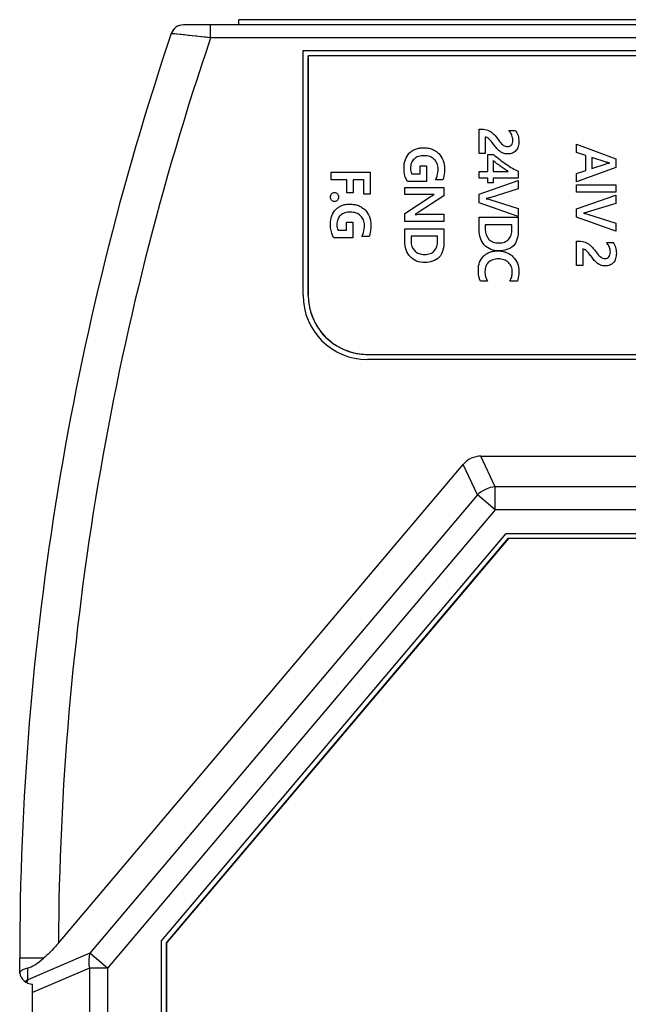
# Model space of a CAD drawing. Header units: millimetres. Extents: x -81 to 387, y -35 to 444.
# Tile 10 of 23: x 56 to 79, y 140 to 178. Entities that reach past the tile are written whole.
import ezdxf

# ---------------------------------------------------------------- set-up
doc = ezdxf.new("R2010")
doc.units = ezdxf.units.MM
doc.header["$LTSCALE"] = 65.395
for name, color, linetype in [('BOTTOM_CASE-_AK-DR-10-SHAPE', 7, 'CONTINUOUS'), ('SHEET-LORA_MAIN-GATEWAY-SHAPE', 7, 'CONTINUOUS'), ('SHEET-LORA_USER_TOP-ENDNO-SHAPE', 7, 'CONTINUOUS'), ('SHEET-LORA_USER_TOP-GATEW-SHAPE', 7, 'CONTINUOUS'), ('TOP_CASE-_AK-DR-10-SHAPE', 7, 'CONTINUOUS'), ('USER_GUIDE-TOP-GATWAY-SHAPE', 7, 'CONTINUOUS')]:
    doc.layers.add(name, color=color, linetype=linetype)

msp = doc.modelspace()

# ---------------------------------------------------------------- linework, layer by layer
at = {"layer": 'BOTTOM_CASE-_AK-DR-10-SHAPE', "color": 7, "linetype": 'Continuous'}
msp.add_line((63.083713, 177.77561), (62.028029, 177.77561), dxfattribs=at)
for start, end in [(139.6724924, 147.4797015), (100.6973852, 111.7217835)]:
    msp.add_arc((62.028029, 177.27561), 0.5, start, end, dxfattribs=at)
at = {"layer": 'SHEET-LORA_MAIN-GATEWAY-SHAPE', "color": 7, "linetype": 'Continuous'}
for p, q in [((74.622611, 157.825708), (61.351887, 142.127449)), ((74.642604, 157.82561), (61.371908, 142.127348)), ((108.681197, 157.825708), (74.622611, 157.825708)), ((108.701213, 157.82561), (74.642604, 157.82561)), ((61.351887, 142.127449), (61.351887, 134.525723)), ((61.371908, 142.127348), (61.371908, 134.02561))]:
    msp.add_line(p, q, dxfattribs=at)
at = {"layer": 'SHEET-LORA_USER_TOP-ENDNO-SHAPE', "color": 7, "linetype": 'Continuous'}
for p, q in [((73.500427, 172.774288), (73.500427, 173.724107)), ((73.500427, 173.724107), (73.61515, 173.724107)), ((74.65902, 173.671366), (74.918417, 173.671366)), ((73.743287, 173.419201), (73.743287, 172.774288)), ((77.283827, 172.815457), (77.283827, 173.136873)), ((77.283827, 173.136873), (78.805181, 172.573628)), ((73.743287, 172.774288), (73.500427, 172.774288)), ((73.836307, 172.083866), (73.836307, 172.746383)), ((73.836307, 172.746383), (74.058521, 172.746383)), ((74.047162, 172.501414), (74.047162, 172.083866)), ((77.647647, 172.695583), (77.283827, 172.815457)), ((77.647647, 172.124013), (77.647647, 172.695583)), ((77.881221, 172.627356), (77.881221, 172.19739)), ((78.434174, 172.440278), (77.881221, 172.627356)), ((78.805181, 172.573628), (78.805181, 172.233585)), ((71.220812, 171.986923), (71.220812, 172.299026)), ((71.220812, 172.299026), (71.460595, 172.299026)), ((71.460595, 172.299026), (71.460595, 171.691331)), ((73.500427, 171.817237), (73.500427, 172.083866)), ((73.500427, 172.083866), (73.836307, 172.083866)), ((74.047162, 172.083866), (74.636265, 172.083866)), ((75.021781, 172.089052), (75.021781, 171.817237)), ((78.805181, 172.233585), (77.283827, 171.679618)), ((77.283827, 172.001034), (77.647647, 172.124013)), ((77.881221, 172.19739), (78.432084, 172.383445)), ((67.758157, 171.756418), (67.758157, 172.050988)), ((67.758157, 172.050988), (69.279511, 172.050988)), ((68.374143, 171.756418), (67.758157, 171.756418)), ((68.374143, 171.246901), (68.374143, 171.756418)), ((68.615972, 171.756418), (68.615972, 171.246901)), ((69.034542, 171.756418), (68.615972, 171.756418)), ((69.034542, 171.20351), (69.034542, 171.756418)), ((69.279511, 172.050988), (69.279511, 171.20351)), ((71.460595, 171.691331), (70.71955, 171.691331)), ((70.884932, 171.986923), (71.220812, 171.986923)), ((72.092067, 171.751268), (71.805788, 171.751268)), ((73.836307, 171.817237), (73.500427, 171.817237)), ((73.500427, 171.200899), (75.021781, 171.729043)), ((73.836307, 171.635345), (73.836307, 171.817237)), ((74.047162, 171.817237), (74.047162, 171.635345)), ((75.021781, 171.817237), (74.047162, 171.817237)), ((75.021781, 171.729043), (75.021781, 171.409673)), ((77.283827, 171.679618), (77.283827, 172.001034)), ((70.616186, 171.182837), (70.616186, 171.46393)), ((70.616186, 171.46393), (72.13754, 171.46393)), ((72.13754, 171.46393), (72.13754, 171.135282)), ((74.047162, 171.635345), (73.836307, 171.635345)), ((75.021781, 171.409673), (73.920029, 171.062398)), ((77.283827, 171.271349), (77.283827, 171.565918)), ((77.283827, 171.565918), (78.805181, 171.565918)), ((78.805181, 171.565918), (78.805181, 171.271349)), ((68.615972, 171.246901), (68.374143, 171.246901)), ((69.279511, 171.20351), (69.034542, 171.20351)), ((71.528822, 171.182837), (70.616186, 171.182837)), ((70.616186, 170.445566), (71.646615, 171.118737)), ((72.13754, 171.135282), (71.133994, 170.486242)), ((73.500427, 170.869147), (73.500427, 171.200899)), ((73.923125, 170.992125), (75.021781, 170.643828)), ((78.805181, 171.271349), (77.283827, 171.271349)), ((77.283827, 170.633668), (78.805181, 171.161811)), ((78.805181, 171.161811), (78.805181, 170.842441)), ((75.021781, 170.334794), (73.500427, 170.869147)), ((75.021781, 170.643828), (75.021781, 170.334794)), ((77.283827, 170.301915), (77.283827, 170.633668)), ((78.805181, 170.842441), (77.703456, 170.495202)), ((70.616186, 170.137591), (70.616186, 170.445566)), ((71.229067, 170.418015), (72.13754, 170.418015)), ((72.13754, 170.418015), (72.13754, 170.137591)), ((73.500427, 169.811836), (73.500427, 170.309994)), ((73.500427, 170.309994), (75.021781, 170.309994)), ((75.021781, 170.309994), (75.021781, 169.805628)), ((78.805181, 169.767598), (77.283827, 170.301915)), ((77.706561, 170.424894), (78.805181, 170.076596)), ((68.026876, 169.79582), (68.362748, 169.79582)), ((68.362748, 169.79582), (68.362748, 170.107958)), ((68.362748, 170.107958), (68.602531, 170.107958)), ((68.602531, 170.107958), (68.602531, 169.500228)), ((72.13754, 170.137591), (70.616186, 170.137591)), ((70.616186, 169.361763), (70.616186, 169.85992)), ((70.616186, 169.85992), (72.13754, 169.85992)), ((72.13754, 169.85992), (72.13754, 169.355554)), ((73.744346, 170.01546), (73.744346, 169.829405)), ((74.776812, 170.01546), (73.744346, 170.01546)), ((74.776812, 169.827359), (74.776812, 170.01546)), ((78.805181, 170.076596), (78.805181, 169.767598)), ((68.602531, 169.500228), (67.861486, 169.500228)), ((69.234038, 169.5602), (68.947724, 169.5602)), ((70.860097, 169.564998), (70.860097, 169.378978)), ((71.892615, 169.564998), (70.860097, 169.564998)), ((71.892615, 169.376897), (71.892615, 169.564998)), ((77.283827, 168.42676), (77.283827, 169.376579)), ((77.283827, 169.376579), (77.398551, 169.376579)), ((77.526715, 169.071673), (77.526715, 168.42676)), ((78.44242, 169.323839), (78.701853, 169.323839)), ((77.526715, 168.42676), (77.283827, 168.42676)), ((73.829075, 167.827109), (73.557259, 167.827109)), ((74.987667, 167.827109), (74.70033, 167.827109))]:
    msp.add_line(p, q, dxfattribs=at)
for centre, radius, start, end in [((74.015623, 173.116032), 0.849915, 37.4069192, 40.7984039), ((77.79937, 168.768616), 0.84958, 37.4149867, 40.8080546)]:
    msp.add_arc(centre, radius, start, end, dxfattribs=at)
for points, knots in [([(73.61515, 173.724107), (73.69205, 173.724107), (73.808254, 173.703462), (73.927767, 173.642379), (73.991064, 173.599466), (74.064926, 173.540421), (74.173659, 173.41787), (74.261179, 173.304543), (74.313791, 173.234204)], [0, 0, 0, 0, 0.259219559, 0.385682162, 0.45044231, 0.516783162, 0.70390999, 1, 1, 1, 1]), ([(74.918417, 173.671366), (74.960034, 173.611638), (75.026896, 173.477175), (75.05516, 173.259006), (75.033067, 173.0536), (74.94507, 172.883852), (74.794927, 172.778862), (74.642592, 172.757201), (74.518473, 172.766577), (74.402334, 172.800086), (74.276443, 172.879402), (74.157112, 173.012099), (74.085881, 173.109176), (74.049208, 173.158745)], [0, 0, 0, 0, 0.114831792, 0.231932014, 0.342783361, 0.436288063, 0.524203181, 0.620665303, 0.672621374, 0.719983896, 0.809980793, 0.902735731, 1, 1, 1, 1]), ([(74.313791, 173.234204), (74.352949, 173.181659), (74.413727, 173.109184), (74.521758, 173.058784), (74.604295, 173.048661), (74.688693, 173.059965), (74.764861, 173.10787), (74.8083, 173.193521), (74.82065, 173.325058), (74.788551, 173.483093), (74.72474, 173.587816), (74.690745, 173.632332)], [0, 0, 0, 0, 0.181500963, 0.25250147, 0.324975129, 0.409229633, 0.483827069, 0.564154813, 0.665278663, 0.845614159, 1, 1, 1, 1]), ([(74.049208, 173.158745), (73.996238, 173.230267), (73.915943, 173.336812), (73.790817, 173.419201), (73.743287, 173.419201)], [0, 0, 0, 0, 0.651879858, 1, 1, 1, 1]), ([(70.58934, 172.23288), (70.58934, 172.340022), (70.615817, 172.547099), (70.753036, 172.768254), (70.903746, 172.891284), (71.03747, 172.957669), (71.189542, 172.996362), (71.353881, 173.008049), (71.520086, 172.995503), (71.677039, 172.952813), (71.817687, 172.880133), (71.980049, 172.747151), (72.132047, 172.511909), (72.162376, 172.289083), (72.162376, 172.175024)], [0, 0, 0, 0, 0.127512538, 0.242264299, 0.299548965, 0.357387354, 0.418473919, 0.485111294, 0.552680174, 0.615935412, 0.677356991, 0.739643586, 0.864256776, 1, 1, 1, 1]), ([(71.912257, 172.183279), (71.912257, 172.252815), (71.890726, 172.391035), (71.77149, 172.563632), (71.621855, 172.65426), (71.48265, 172.688658), (71.368099, 172.696423), (71.253875, 172.689231), (71.117373, 172.659309), (70.971463, 172.578825), (70.8586, 172.413193), (70.839892, 172.275073), (70.840501, 172.200267), (70.840661, 172.19327)], [0, 0, 0, 0, 0.125647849, 0.244967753, 0.367416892, 0.432402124, 0.502766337, 0.574075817, 0.638504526, 0.754458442, 0.865439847, 0.98739617, 1, 1, 1, 1]), ([(74.636265, 172.083866), (74.593441, 172.107844), (74.499382, 172.165737), (74.352932, 172.264649), (74.1978, 172.377699), (74.096133, 172.459787), (74.047162, 172.501414)], [0, 0, 0, 0, 0.203674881, 0.458012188, 0.733280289, 1, 1, 1, 1]), ([(74.058521, 172.746383), (74.137554, 172.677308), (74.299454, 172.543893), (74.547353, 172.362642), (74.786849, 172.208057), (74.946255, 172.123237), (75.021781, 172.089052)], [0, 0, 0, 0, 0.269254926, 0.537792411, 0.787337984, 1, 1, 1, 1]), ([(70.71955, 171.691331), (70.651349, 171.808777), (70.598189, 171.995475), (70.58934, 172.181864), (70.58934, 172.23288)], [0, 0, 0, 0, 0.726938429, 1, 1, 1, 1]), ([(70.840661, 172.19327), (70.841457, 172.158283), (70.848259, 172.087794), (70.869178, 172.019145), (70.884932, 171.986923)], [0, 0, 0, 0, 0.49299524, 1, 1, 1, 1]), ([(71.805788, 171.751268), (71.861869, 171.843806), (71.905149, 171.993277), (71.912257, 172.142178), (71.912257, 172.183279)], [0, 0, 0, 0, 0.72471848, 1, 1, 1, 1]), ([(72.162376, 172.175024), (72.162376, 172.135675), (72.157427, 171.99227), (72.130023, 171.848386), (72.092067, 171.751268)], [0, 0, 0, 0, 0.2739778, 1, 1, 1, 1]), ([(78.432084, 172.383445), (78.43873, 172.385732), (78.480173, 172.396703), (78.522708, 172.40248), (78.558166, 172.407223)], [0, 0, 0, 0, 0.164203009, 1, 1, 1, 1]), ([(67.883319, 170.916339), (67.842936, 170.918299), (67.758213, 170.958963), (67.717827, 171.092052), (67.761814, 171.22454), (67.848411, 171.264625), (67.890449, 171.26447)], [0, 0, 0, 0, 0.233879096, 0.498464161, 0.755742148, 1, 1, 1, 1]), ([(67.890449, 171.26447), (67.93308, 171.264312), (68.020248, 171.222471), (68.063131, 171.089398), (68.019935, 170.956212), (67.930692, 170.915163), (67.885694, 170.916224), (67.883319, 170.916339)], [0, 0, 0, 0, 0.241483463, 0.495397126, 0.746170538, 0.98658811, 1, 1, 1, 1]), ([(71.764443, 171.191092), (71.75053, 171.189504), (71.67213, 171.183315), (71.59343, 171.182837), (71.528822, 171.182837)], [0, 0, 0, 0, 0.178127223, 1, 1, 1, 1]), ([(67.731276, 170.041812), (67.731276, 170.14895), (67.757777, 170.356011), (67.894983, 170.577155), (68.045683, 170.700198), (68.179418, 170.766578), (68.331488, 170.805262), (68.495823, 170.816944), (68.662022, 170.804405), (68.818978, 170.761728), (68.959628, 170.68906), (69.122001, 170.556085), (69.27398, 170.320818), (69.304312, 170.097986), (69.304312, 169.983921)], [0, 0, 0, 0, 0.127507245, 0.242250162, 0.299540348, 0.357381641, 0.418468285, 0.485099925, 0.55267036, 0.615924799, 0.677344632, 0.739631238, 0.864249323, 1, 1, 1, 1]), ([(69.054192, 169.992212), (69.054192, 170.061786), (69.032734, 170.200043), (68.91338, 170.372552), (68.763861, 170.463348), (68.624585, 170.497591), (68.510041, 170.50531), (68.395816, 170.498132), (68.259331, 170.468209), (68.113418, 170.38775), (68.000566, 170.22212), (67.981839, 170.084001), (67.982444, 170.009198), (67.982603, 170.002199)], [0, 0, 0, 0, 0.125715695, 0.244965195, 0.367451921, 0.432424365, 0.50279658, 0.574103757, 0.638523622, 0.754455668, 0.86544657, 0.987394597, 1, 1, 1, 1]), ([(71.016166, 170.40976), (71.025525, 170.411676), (71.096447, 170.418469), (71.167557, 170.418015), (71.229067, 170.418015)], [0, 0, 0, 0, 0.134428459, 1, 1, 1, 1]), ([(67.861486, 169.500228), (67.793313, 169.617702), (67.740133, 169.804395), (67.731276, 169.990797), (67.731276, 170.041812)], [0, 0, 0, 0, 0.726952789, 1, 1, 1, 1]), ([(67.982603, 170.002199), (67.983399, 169.967207), (67.990202, 169.896707), (68.011127, 169.82805), (68.026876, 169.79582)], [0, 0, 0, 0, 0.492991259, 1, 1, 1, 1]), ([(68.947724, 169.5602), (69.003804, 169.652738), (69.047085, 169.802209), (69.054192, 169.951111), (69.054192, 169.992212)], [0, 0, 0, 0, 0.72471848, 1, 1, 1, 1]), ([(69.304312, 169.983921), (69.304312, 169.94458), (69.299369, 169.801189), (69.271991, 169.657312), (69.234038, 169.5602)], [0, 0, 0, 0, 0.273956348, 1, 1, 1, 1]), ([(74.279713, 168.997414), (74.17191, 168.997414), (73.959305, 169.02883), (73.696237, 169.211588), (73.530117, 169.486444), (73.500427, 169.701766), (73.500427, 169.811836)], [0, 0, 0, 0, 0.256563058, 0.495434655, 0.738038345, 1, 1, 1, 1]), ([(73.744346, 169.829405), (73.744346, 169.6931), (73.811348, 169.470576), (74.024258, 169.345597), (74.16148, 169.312458), (74.274687, 169.304872), (74.386674, 169.312393), (74.518938, 169.345027), (74.722315, 169.475063), (74.776812, 169.693134), (74.776812, 169.827359)], [0, 0, 0, 0, 0.249254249, 0.369827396, 0.435067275, 0.506545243, 0.576440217, 0.639492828, 0.754550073, 1, 1, 1, 1]), ([(75.021781, 169.805628), (75.021781, 169.594324), (74.941895, 169.123235), (74.477077, 168.997414), (74.279713, 168.997414)], [0, 0, 0, 0, 0.517055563, 1, 1, 1, 1]), ([(71.395472, 168.54734), (71.28769, 168.54734), (71.075137, 168.578561), (70.811929, 168.761181), (70.645908, 169.036209), (70.616186, 169.251624), (70.616186, 169.361763)], [0, 0, 0, 0, 0.256478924, 0.495235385, 0.737913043, 1, 1, 1, 1]), ([(70.860097, 169.378978), (70.860097, 169.242778), (70.927271, 169.020471), (71.140035, 168.895499), (71.277268, 168.862381), (71.390478, 168.854799), (71.502467, 168.862315), (71.63474, 168.894935), (71.837979, 169.024931), (71.892615, 169.242794), (71.892615, 169.376897)], [0, 0, 0, 0, 0.249163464, 0.369781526, 0.435051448, 0.506563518, 0.576486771, 0.639563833, 0.754672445, 1, 1, 1, 1]), ([(72.13754, 169.355554), (72.13754, 169.144247), (72.057679, 168.673136), (71.592839, 168.54734), (71.395472, 168.54734)], [0, 0, 0, 0, 0.517055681, 1, 1, 1, 1]), ([(77.398551, 169.376579), (77.475462, 169.376579), (77.59168, 169.35594), (77.711203, 169.294852), (77.7745, 169.251938), (77.848361, 169.192894), (77.957095, 169.070342), (78.044615, 168.957015), (78.097227, 168.886677)], [0, 0, 0, 0, 0.259248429, 0.385706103, 0.450463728, 0.516801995, 0.703921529, 1, 1, 1, 1]), ([(77.832644, 168.811218), (77.779669, 168.882746), (77.699346, 168.98926), (77.574236, 169.071673), (77.526715, 169.071673)], [0, 0, 0, 0, 0.651938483, 1, 1, 1, 1]), ([(78.701853, 169.323839), (78.743456, 169.264106), (78.810301, 169.129643), (78.838573, 168.911478), (78.816467, 168.706072), (78.728471, 168.536329), (78.578335, 168.43133), (78.426005, 168.409671), (78.301887, 168.419055), (78.185753, 168.452548), (78.059877, 168.531886), (77.940546, 168.66457), (77.869317, 168.761648), (77.832644, 168.811218)], [0, 0, 0, 0, 0.114828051, 0.231930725, 0.342784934, 0.436291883, 0.524203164, 0.620674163, 0.67261691, 0.719990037, 0.809976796, 0.902733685, 1, 1, 1, 1]), ([(78.097227, 168.886677), (78.136362, 168.834115), (78.197166, 168.761669), (78.305174, 168.711255), (78.387708, 168.701133), (78.472107, 168.71244), (78.548299, 168.760331), (78.59171, 168.846001), (78.604101, 168.977526), (78.571981, 169.135572), (78.508157, 169.240293), (78.474154, 169.284806)], [0, 0, 0, 0, 0.181499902, 0.252485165, 0.324942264, 0.409212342, 0.483822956, 0.564142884, 0.665268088, 0.845603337, 1, 1, 1, 1]), ([(73.473545, 168.257074), (73.473545, 168.359778), (73.500716, 168.560098), (73.639579, 168.770816), (73.788915, 168.888546), (73.920787, 168.952481), (74.069611, 168.989776), (74.231974, 169.001093), (74.397792, 168.988764), (74.556314, 168.946775), (74.698432, 168.875239), (74.860789, 168.745064), (75.01386, 168.520382), (75.046581, 168.305368), (75.046581, 168.197137)], [0, 0, 0, 0, 0.12484306, 0.238842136, 0.29647437, 0.354536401, 0.415588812, 0.481832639, 0.551618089, 0.6168159, 0.67988326, 0.743523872, 0.868438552, 1, 1, 1, 1]), ([(74.70033, 167.827109), (74.730206, 167.878601), (74.776563, 167.99356), (74.798876, 168.185914), (74.769825, 168.387575), (74.648783, 168.55956), (74.499907, 168.648296), (74.362126, 168.681905), (74.250509, 168.689586), (74.139914, 168.682177), (74.006651, 168.650497), (73.875659, 168.573695), (73.805457, 168.481669), (73.7828, 168.438396)], [0, 0, 0, 0, 0.10193842, 0.208893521, 0.329338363, 0.441715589, 0.556872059, 0.617705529, 0.68337373, 0.747703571, 0.80679485, 0.916869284, 1, 1, 1, 1]), ([(73.557259, 167.827109), (73.542786, 167.855699), (73.487541, 167.992377), (73.473545, 168.142303), (73.473545, 168.257074)], [0, 0, 0, 0, 0.21826756, 1, 1, 1, 1]), ([(73.7828, 168.438396), (73.776327, 168.426032), (73.742134, 168.352103), (73.720978, 168.202499), (73.745373, 168.004758), (73.796367, 167.882302), (73.829075, 167.827109)], [0, 0, 0, 0, 0.06557223, 0.382787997, 0.696710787, 1, 1, 1, 1]), ([(75.046581, 168.197137), (75.046581, 168.161759), (75.042578, 168.03675), (75.020739, 167.910695), (74.987667, 167.827109)], [0, 0, 0, 0, 0.28242008, 1, 1, 1, 1])]:
    msp.add_open_spline(points, degree=3, knots=knots, dxfattribs=at)
for points in [[(78.558166, 172.414455), (78.516246, 172.419454), (78.474373, 172.42738), (78.434174, 172.440278)], [(71.646615, 171.118737), (71.684563, 171.143632), (71.7237, 171.166967), (71.764443, 171.186964)], [(73.920029, 171.062398), (73.871998, 171.047345), (73.822227, 171.037317), (73.772242, 171.031389)], [(73.772242, 171.025216), (73.823601, 171.021554), (73.873961, 171.007425), (73.923125, 170.992125)], [(71.133994, 170.486242), (71.095334, 170.461147), (71.056553, 170.436095), (71.016166, 170.413887)], [(77.703456, 170.495202), (77.655425, 170.480121), (77.60564, 170.470085), (77.555643, 170.464193)], [(77.555643, 170.457984), (77.607013, 170.454322), (77.657385, 170.440195), (77.706561, 170.424894)]]:
    msp.add_open_spline(points, degree=3, dxfattribs=at)
at = {"layer": 'SHEET-LORA_USER_TOP-GATEW-SHAPE', "color": 7, "linetype": 'Continuous'}
for p, q in [((66.871908, 176.57561), (66.871908, 167.27561)), ((116.471908, 176.57561), (66.871908, 176.57561)), ((66.871874, 167.275611), (66.871907, 175.135772)), ((69.171908, 164.97561), (114.171908, 164.97561))]:
    msp.add_line(p, q, dxfattribs=at)
for centre, radius, start, end in [((69.058593, 167.277416), 2.18672, 180.0472994, 187.5971417), ((69.171908, 167.27561), 2.3, 180, 270), ((69.141626, 167.286795), 2.270265, 187.554701, 188.5493447), ((69.192473, 167.295068), 2.321776, 188.564712, 193.9072098), ((69.243126, 167.307159), 2.373851, 193.8966331, 197.0980765), ((69.26504, 167.313854), 2.396765, 197.0970274, 200.5005068), ((69.271239, 167.316098), 2.403357, 200.4988525, 204.4086807), ((69.259221, 167.310567), 2.390128, 204.4070078, 208.0261182), ((69.235452, 167.297915), 2.363201, 208.0261218, 211.029537), ((69.190792, 167.27051), 2.310806, 211.0180774, 216.5749015), ((69.151514, 167.242147), 2.262361, 216.5907833, 217.4912773), ((69.13843, 167.255266), 2.262386, 232.5072597, 233.4138129), ((69.166779, 167.294527), 2.310808, 233.4296346, 238.9775154), ((69.194208, 167.339227), 2.36325, 238.9661436, 241.9884574), ((69.206844, 167.362973), 2.390149, 241.988382, 245.5839399), ((69.212364, 167.374968), 2.403354, 245.5823096, 249.5158071), ((69.210125, 167.368781), 2.396775, 249.5141828, 252.8869757), ((69.203426, 167.346862), 2.373855, 252.8858299, 256.1173061), ((69.191337, 167.296196), 2.321767, 256.1069298, 261.4233297), ((69.183065, 167.245383), 2.270289, 261.4385099, 262.454556), ((69.17368, 167.162229), 2.186624, 262.4122393, 269.9528122)]:
    msp.add_arc(centre, radius, start, end, dxfattribs=at)
for points in [[(66.871909, 176.548919), (66.868455, 176.56127), (66.863013, 176.57561), (66.871909, 176.57561)], [(66.871916, 176.34531), (66.870255, 176.388931), (66.866549, 176.434599), (66.871908, 176.4712)], [(66.871908, 176.4712), (66.875216, 176.493797), (66.881968, 176.512951), (66.871909, 176.548919)], [(66.871908, 176.176691), (66.872766, 176.232041), (66.87414, 176.286876), (66.871916, 176.34531)], [(66.871907, 175.135772), (66.872176, 175.325801), (66.872756, 175.515519), (66.87194, 175.706634)]]:
    msp.add_open_spline(points, degree=3, dxfattribs=at)
for points, knots in [([(66.87194, 175.706634), (66.871925, 175.710208), (66.871231, 175.867576), (66.86957, 176.025913), (66.871908, 176.176691)], [0, 0, 0, 0, 0.022714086, 1, 1, 1, 1]), ([(67.761404, 165.46022), (67.685426, 165.518505), (67.540953, 165.644713), (67.414748, 165.789188), (67.356452, 165.865182)], [0, 0, 0, 0, 0.499949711, 1, 1, 1, 1])]:
    msp.add_open_spline(points, degree=3, knots=knots, dxfattribs=at)
at = {"layer": 'TOP_CASE-_AK-DR-10-SHAPE', "color": 7, "linetype": 'Continuous'}
for p, q in [((63.083714, 177.275612), (61.554161, 177.435137)), ((121.315788, 177.77561), (62.028029, 177.77561)), ((63.083713, 177.27561), (63.083713, 177.77561)), ((120.260103, 177.27561), (63.083714, 177.27561)), ((66.671908, 167.27561), (66.671908, 176.77561)), ((66.671908, 176.77561), (116.671908, 176.77561)), ((114.171908, 164.77561), (69.171908, 164.77561)), ((74.126578, 159.836336), (73.57466, 161.02561)), ((73.57466, 161.02561), (109.769156, 161.02561)), ((57.173486, 142.117634), (72.888265, 160.707067)), ((73.440183, 159.517794), (72.888265, 160.707067)), ((74.126578, 158.937542), (74.126578, 159.836336)), ((109.217238, 159.836336), (74.126578, 159.836336)), ((73.440183, 159.517794), (58.399726, 141.726035)), ((74.126578, 158.937542), (73.440183, 159.517794)), ((74.126578, 158.937542), (59.086122, 141.145784)), ((109.217238, 158.937542), (74.126578, 158.937542)), ((61.171908, 142.200557), (74.549788, 158.02561)), ((74.549788, 158.02561), (108.794029, 158.02561)), ((61.171908, 134.02561), (61.171908, 142.200557)), ((55.671908, 140.934141), (55.671908, 141.52561)), ((56.60088, 141.52561), (55.671908, 141.52561)), ((58.399726, 141.726035), (55.985513, 140.694098)), ((59.086122, 141.145784), (58.399726, 141.726035)), ((55.985513, 140.694098), (55.985513, 141.152147)), ((58.379015, 141.145784), (56.171908, 140.202372)), ((58.379015, 141.145784), (58.379015, 111.905436)), ((59.086122, 141.145784), (58.379015, 141.145784)), ((59.086122, 141.145784), (59.086122, 111.905436)), ((56.171908, 112.52561), (56.171908, 140.52561))]:
    msp.add_line(p, q, dxfattribs=at)
for points in [[(61.75632, 177.414125), (61.687894, 177.421301), (61.633545, 177.426764), (61.592134, 177.431213), (61.56435, 177.434451), (61.554161, 177.435137)], [(63.083714, 177.275612), (62.892763, 177.295412), (62.708088, 177.315044), (62.532588, 177.333423), (62.366816, 177.350739), (62.210333, 177.367135), (62.068693, 177.38179), (61.945195, 177.3947), (61.75632, 177.414125)]]:
    msp.add_lwpolyline(points, dxfattribs=at)
for centre, radius, start, end in [((168.221908, 141.52561), 112.55, 161.39427591, 180), ((62.028029, 177.27561), 0.5, 90, 161.3942759), ((168.221908, 141.52561), 111.05, 161.22049459, 179.69454584), ((69.171908, 167.27561), 2.5, 180, 270), ((56.171908, 141.02561), 0.5, 187.1786658, 270), ((56.520824, 139.980022), 0.892405, 128.8927497, 134.9054984), ((56.80239, 140.41274), 0.864052, 162.9850236, 169.1309379), ((56.54786, 139.947286), 0.93486, 126.9796383, 128.9227413), ((56.733344, 140.433006), 0.792099, 160.7542794, 162.9253442)]:
    msp.add_arc(centre, radius, start, end, dxfattribs=at)
for centre, major_axis, ratio, start_param, end_param in [((73.673884, 159.913008), (-0.477952, 1.029892), 0.880752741, -0.388017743, 0.388017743), ((57.171908, 143.248994), (1.389066, 2.07086), 0.27337543, -2.870127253, -2.348337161)]:
    msp.add_ellipse(centre, major_axis=major_axis, ratio=ratio, start_param=start_param, end_param=end_param, dxfattribs=at)
for points, knots in [([(74.126578, 159.836336), (73.999091, 159.824967), (73.746499, 159.756538), (73.53117, 159.607814), (73.440183, 159.517794)], [0, 0, 0, 0, 0.500000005, 1, 1, 1, 1]), ([(57.173486, 142.117634), (57.128588, 142.064523), (56.948321, 141.857353), (56.75549, 141.660415), (56.60088, 141.52561)], [0, 0, 0, 0, 0.253194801, 1, 1, 1, 1]), ([(58.399726, 141.726035), (58.384844, 141.683427), (58.336675, 141.4938), (58.347707, 141.292273), (58.379015, 141.145784)], [0, 0, 0, 0, 0.231532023, 1, 1, 1, 1]), ([(55.72707, 141.040151), (55.757146, 141.067447), (55.841196, 141.115014), (55.9326, 141.141225), (55.985513, 141.152147)], [0, 0, 0, 0, 0.429144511, 1, 1, 1, 1]), ([(55.675828, 140.963128), (55.677667, 140.969902), (55.688548, 140.999185), (55.709248, 141.023977), (55.72707, 141.040151)], [0, 0, 0, 0, 0.225804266, 1, 1, 1, 1])]:
    msp.add_open_spline(points, degree=3, knots=knots, dxfattribs=at)
msp.add_open_spline([(55.671908, 140.934141), (55.671908, 140.943891), (55.673273, 140.953718), (55.675828, 140.963128)], degree=3, dxfattribs=at)
at = {"layer": 'USER_GUIDE-TOP-GATWAY-SHAPE', "color": 7, "linetype": 'Continuous'}
for p in [(64.171908, 177.77561), (119.171908, 177.97561)]:
    msp.add_line(p, (64.171908, 177.97561), dxfattribs=at)

doc.saveas('drawing.dxf')
